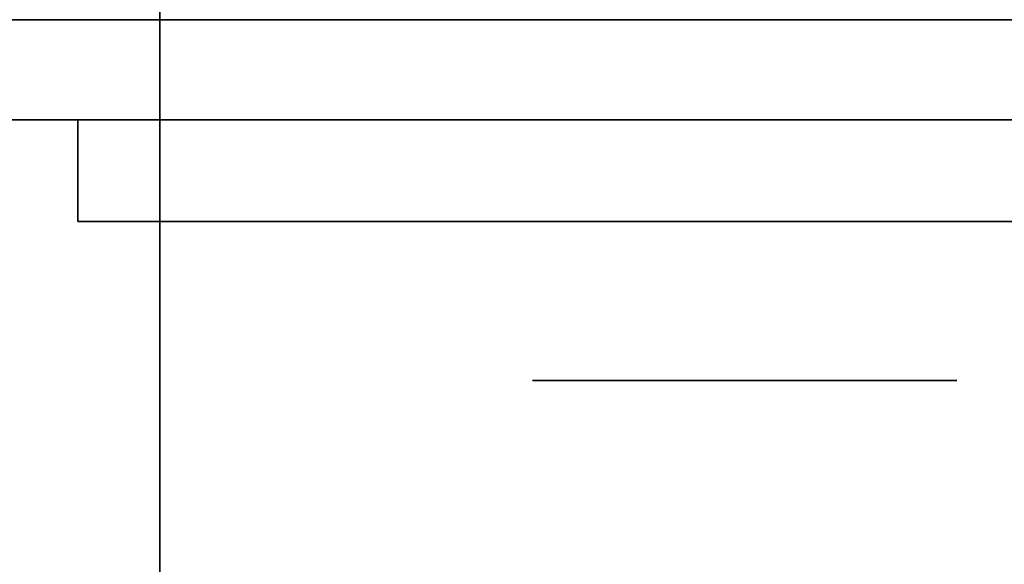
# Model space of a CAD drawing. Extents: x 248.8 to 273, y 2872.5 to 2876.7.
# Tile 195 of 256: x 272.7505 to 272.8125, y 2872.5904 to 2872.6247. Entities that reach past the tile are written whole.
import ezdxf

# ---------------------------------------------------------------- set-up
doc = ezdxf.new("R2010")
doc.units = 0
doc.header["$LTSCALE"] = 150
doc.header["$MEASUREMENT"] = 0
doc.layers.add('3DFACE_BOLT', color=7, linetype='CONTINUOUS')
doc.layers.add('3DFACE_SHAPE', color=7, linetype='CONTINUOUS')

msp = doc.modelspace()

# ---------------------------------------------------------------- linework, layer by layer
at = {"layer": '3DFACE_BOLT', "color": 1}
for points, invisible_edges in [([(272.788578, 2872.611967, -0.137472), (272.788187, 2872.611967, -0.135), (272.788578, 2872.661967, -0.137472)], 14), ([(272.788578, 2872.661967, -0.137472), (272.788187, 2872.611967, -0.135), (272.788187, 2872.661967, -0.135)], 3), ([(272.788187, 2872.611967, -0.135), (272.788578, 2872.611967, -0.132528), (272.788187, 2872.661967, -0.135)], 14), ([(272.788187, 2872.661967, -0.135), (272.788578, 2872.611967, -0.132528), (272.788578, 2872.661967, -0.132528)], 3), ([(272.788578, 2872.611967, -0.067472), (272.788187, 2872.611967, -0.065), (272.788578, 2872.661967, -0.067472)], 14), ([(272.788578, 2872.661967, -0.067472), (272.788187, 2872.611967, -0.065), (272.788187, 2872.661967, -0.065)], 3), ([(272.788187, 2872.611967, -0.065), (272.788578, 2872.611967, -0.062528), (272.788187, 2872.661967, -0.065)], 14), ([(272.788187, 2872.661967, -0.065), (272.788578, 2872.611967, -0.062528), (272.788578, 2872.661967, -0.062528)], 3), ([(272.789715, 2872.611967, -0.139702), (272.788578, 2872.611967, -0.137472), (272.789715, 2872.661967, -0.139702)], 14), ([(272.789715, 2872.661967, -0.139702), (272.788578, 2872.611967, -0.137472), (272.788578, 2872.661967, -0.137472)], 3), ([(272.788578, 2872.611967, -0.132528), (272.789715, 2872.611967, -0.130298), (272.788578, 2872.661967, -0.132528)], 14), ([(272.788578, 2872.661967, -0.132528), (272.789715, 2872.611967, -0.130298), (272.789715, 2872.661967, -0.130298)], 3), ([(272.789715, 2872.611967, -0.069702), (272.788578, 2872.611967, -0.067472), (272.789715, 2872.661967, -0.069702)], 14), ([(272.789715, 2872.661967, -0.069702), (272.788578, 2872.611967, -0.067472), (272.788578, 2872.661967, -0.067472)], 3), ([(272.788578, 2872.611967, -0.062528), (272.789715, 2872.611967, -0.060298), (272.788578, 2872.661967, -0.062528)], 14), ([(272.788578, 2872.661967, -0.062528), (272.789715, 2872.611967, -0.060298), (272.789715, 2872.661967, -0.060298)], 3), ([(272.791485, 2872.611967, -0.141472), (272.789715, 2872.611967, -0.139702), (272.791485, 2872.661967, -0.141472)], 14), ([(272.791485, 2872.661967, -0.141472), (272.789715, 2872.611967, -0.139702), (272.789715, 2872.661967, -0.139702)], 3), ([(272.789715, 2872.611967, -0.130298), (272.791485, 2872.611967, -0.128528), (272.789715, 2872.661967, -0.130298)], 14), ([(272.789715, 2872.661967, -0.130298), (272.791485, 2872.611967, -0.128528), (272.791485, 2872.661967, -0.128528)], 3), ([(272.791485, 2872.611967, -0.071472), (272.789715, 2872.611967, -0.069702), (272.791485, 2872.661967, -0.071472)], 14), ([(272.791485, 2872.661967, -0.071472), (272.789715, 2872.611967, -0.069702), (272.789715, 2872.661967, -0.069702)], 3), ([(272.789715, 2872.611967, -0.060298), (272.791485, 2872.611967, -0.058528), (272.789715, 2872.661967, -0.060298)], 14), ([(272.789715, 2872.661967, -0.060298), (272.791485, 2872.611967, -0.058528), (272.791485, 2872.661967, -0.058528)], 3), ([(272.793715, 2872.611967, -0.142608), (272.791485, 2872.611967, -0.141472), (272.793715, 2872.661967, -0.142608)], 14), ([(272.793715, 2872.661967, -0.142608), (272.791485, 2872.611967, -0.141472), (272.791485, 2872.661967, -0.141472)], 3), ([(272.791485, 2872.611967, -0.128528), (272.793715, 2872.611967, -0.127392), (272.791485, 2872.661967, -0.128528)], 14), ([(272.791485, 2872.661967, -0.128528), (272.793715, 2872.611967, -0.127392), (272.793715, 2872.661967, -0.127392)], 3), ([(272.793715, 2872.611967, -0.072608), (272.791485, 2872.611967, -0.071472), (272.793715, 2872.661967, -0.072608)], 14), ([(272.793715, 2872.661967, -0.072608), (272.791485, 2872.611967, -0.071472), (272.791485, 2872.661967, -0.071472)], 3), ([(272.791485, 2872.611967, -0.058528), (272.793715, 2872.611967, -0.057392), (272.791485, 2872.661967, -0.058528)], 14), ([(272.791485, 2872.661967, -0.058528), (272.793715, 2872.611967, -0.057392), (272.793715, 2872.661967, -0.057392)], 3), ([(272.796187, 2872.611967, -0.143), (272.793715, 2872.611967, -0.142608), (272.796187, 2872.661967, -0.143)], 14), ([(272.796187, 2872.661967, -0.143), (272.793715, 2872.611967, -0.142608), (272.793715, 2872.661967, -0.142608)], 3), ([(272.793715, 2872.611967, -0.127392), (272.796187, 2872.611967, -0.127), (272.793715, 2872.661967, -0.127392)], 14), ([(272.793715, 2872.661967, -0.127392), (272.796187, 2872.611967, -0.127), (272.796187, 2872.661967, -0.127)], 3), ([(272.796187, 2872.611967, -0.073), (272.793715, 2872.611967, -0.072608), (272.796187, 2872.661967, -0.073)], 14), ([(272.796187, 2872.661967, -0.073), (272.793715, 2872.611967, -0.072608), (272.793715, 2872.661967, -0.072608)], 3), ([(272.793715, 2872.611967, -0.057392), (272.796187, 2872.611967, -0.057), (272.793715, 2872.661967, -0.057392)], 14), ([(272.793715, 2872.661967, -0.057392), (272.796187, 2872.611967, -0.057), (272.796187, 2872.661967, -0.057)], 3), ([(272.798659, 2872.611967, -0.142608), (272.796187, 2872.611967, -0.143), (272.798659, 2872.661967, -0.142608)], 14), ([(272.798659, 2872.661967, -0.142608), (272.796187, 2872.611967, -0.143), (272.796187, 2872.661967, -0.143)], 3), ([(272.796187, 2872.611967, -0.127), (272.798659, 2872.611967, -0.127392), (272.796187, 2872.661967, -0.127)], 14), ([(272.796187, 2872.661967, -0.127), (272.798659, 2872.611967, -0.127392), (272.798659, 2872.661967, -0.127392)], 3), ([(272.798659, 2872.611967, -0.072608), (272.796187, 2872.611967, -0.073), (272.798659, 2872.661967, -0.072608)], 14), ([(272.798659, 2872.661967, -0.072608), (272.796187, 2872.611967, -0.073), (272.796187, 2872.661967, -0.073)], 3), ([(272.796187, 2872.611967, -0.057), (272.798659, 2872.611967, -0.057392), (272.796187, 2872.661967, -0.057)], 14), ([(272.796187, 2872.661967, -0.057), (272.798659, 2872.611967, -0.057392), (272.798659, 2872.661967, -0.057392)], 3), ([(272.800889, 2872.611967, -0.141472), (272.798659, 2872.611967, -0.142608), (272.800889, 2872.661967, -0.141472)], 14), ([(272.800889, 2872.661967, -0.141472), (272.798659, 2872.611967, -0.142608), (272.798659, 2872.661967, -0.142608)], 3), ([(272.798659, 2872.611967, -0.127392), (272.800889, 2872.611967, -0.128528), (272.798659, 2872.661967, -0.127392)], 14), ([(272.798659, 2872.661967, -0.127392), (272.800889, 2872.611967, -0.128528), (272.800889, 2872.661967, -0.128528)], 3), ([(272.800889, 2872.611967, -0.071472), (272.798659, 2872.611967, -0.072608), (272.800889, 2872.661967, -0.071472)], 14), ([(272.800889, 2872.661967, -0.071472), (272.798659, 2872.611967, -0.072608), (272.798659, 2872.661967, -0.072608)], 3), ([(272.798659, 2872.611967, -0.057392), (272.800889, 2872.611967, -0.058528), (272.798659, 2872.661967, -0.057392)], 14), ([(272.798659, 2872.661967, -0.057392), (272.800889, 2872.611967, -0.058528), (272.800889, 2872.661967, -0.058528)], 3), ([(272.802659, 2872.611967, -0.139702), (272.800889, 2872.611967, -0.141472), (272.802659, 2872.661967, -0.139702)], 14), ([(272.802659, 2872.661967, -0.139702), (272.800889, 2872.611967, -0.141472), (272.800889, 2872.661967, -0.141472)], 3), ([(272.800889, 2872.611967, -0.128528), (272.802659, 2872.611967, -0.130298), (272.800889, 2872.661967, -0.128528)], 14), ([(272.800889, 2872.661967, -0.128528), (272.802659, 2872.611967, -0.130298), (272.802659, 2872.661967, -0.130298)], 3), ([(272.802659, 2872.611967, -0.069702), (272.800889, 2872.611967, -0.071472), (272.802659, 2872.661967, -0.069702)], 14), ([(272.802659, 2872.661967, -0.069702), (272.800889, 2872.611967, -0.071472), (272.800889, 2872.661967, -0.071472)], 3), ([(272.800889, 2872.611967, -0.058528), (272.802659, 2872.611967, -0.060298), (272.800889, 2872.661967, -0.058528)], 14), ([(272.800889, 2872.661967, -0.058528), (272.802659, 2872.611967, -0.060298), (272.802659, 2872.661967, -0.060298)], 3), ([(272.803795, 2872.611967, -0.137472), (272.802659, 2872.611967, -0.139702), (272.803795, 2872.661967, -0.137472)], 14), ([(272.803795, 2872.661967, -0.137472), (272.802659, 2872.611967, -0.139702), (272.802659, 2872.661967, -0.139702)], 3), ([(272.802659, 2872.611967, -0.130298), (272.803795, 2872.611967, -0.132528), (272.802659, 2872.661967, -0.130298)], 14), ([(272.802659, 2872.661967, -0.130298), (272.803795, 2872.611967, -0.132528), (272.803795, 2872.661967, -0.132528)], 3), ([(272.803795, 2872.611967, -0.067472), (272.802659, 2872.611967, -0.069702), (272.803795, 2872.661967, -0.067472)], 14), ([(272.803795, 2872.661967, -0.067472), (272.802659, 2872.611967, -0.069702), (272.802659, 2872.661967, -0.069702)], 3), ([(272.802659, 2872.611967, -0.060298), (272.803795, 2872.611967, -0.062528), (272.802659, 2872.661967, -0.060298)], 14), ([(272.802659, 2872.661967, -0.060298), (272.803795, 2872.611967, -0.062528), (272.803795, 2872.661967, -0.062528)], 3), ([(272.804187, 2872.611967, -0.135), (272.803795, 2872.611967, -0.137472), (272.804187, 2872.661967, -0.135)], 14), ([(272.804187, 2872.661967, -0.135), (272.803795, 2872.611967, -0.137472), (272.803795, 2872.661967, -0.137472)], 3), ([(272.803795, 2872.611967, -0.132528), (272.804187, 2872.611967, -0.135), (272.803795, 2872.661967, -0.132528)], 14), ([(272.803795, 2872.661967, -0.132528), (272.804187, 2872.611967, -0.135), (272.804187, 2872.661967, -0.135)], 3), ([(272.804187, 2872.611967, -0.065), (272.803795, 2872.611967, -0.067472), (272.804187, 2872.661967, -0.065)], 14), ([(272.804187, 2872.661967, -0.065), (272.803795, 2872.611967, -0.067472), (272.803795, 2872.661967, -0.067472)], 3), ([(272.803795, 2872.611967, -0.062528), (272.804187, 2872.611967, -0.065), (272.803795, 2872.661967, -0.062528)], 14), ([(272.803795, 2872.661967, -0.062528), (272.804187, 2872.611967, -0.065), (272.804187, 2872.661967, -0.065)], 3), ([(272.789499, 2872.601967, -0.146583), (272.782812, 2872.601967, -0.135), (272.789499, 2872.611967, -0.146583)], 14), ([(272.789499, 2872.611967, -0.146583), (272.782812, 2872.601967, -0.135), (272.782812, 2872.611967, -0.135)], 3), ([(272.782812, 2872.601967, -0.135), (272.789499, 2872.601967, -0.123417), (272.782812, 2872.611967, -0.135)], 14), ([(272.782812, 2872.611967, -0.135), (272.789499, 2872.601967, -0.123417), (272.789499, 2872.611967, -0.123417)], 3), ([(272.789499, 2872.611967, -0.146583), (272.782812, 2872.611967, -0.135), (272.789499, 2872.611967, -0.123417)], 12), ([(272.789499, 2872.601967, -0.076583), (272.782812, 2872.601967, -0.065), (272.789499, 2872.611967, -0.076583)], 14), ([(272.789499, 2872.611967, -0.076583), (272.782812, 2872.601967, -0.065), (272.782812, 2872.611967, -0.065)], 3), ([(272.782812, 2872.601967, -0.065), (272.789499, 2872.601967, -0.053417), (272.782812, 2872.611967, -0.065)], 14), ([(272.782812, 2872.611967, -0.065), (272.789499, 2872.601967, -0.053417), (272.789499, 2872.611967, -0.053417)], 3), ([(272.789499, 2872.611967, -0.076583), (272.782812, 2872.611967, -0.065), (272.789499, 2872.611967, -0.053417)], 12), ([(272.788578, 2872.611967, -0.132528), (272.788187, 2872.611967, -0.135), (272.788578, 2872.611967, -0.137472)], 12), ([(272.788578, 2872.611967, -0.062528), (272.788187, 2872.611967, -0.065), (272.788578, 2872.611967, -0.067472)], 12), ([(272.789715, 2872.611967, -0.130298), (272.788578, 2872.611967, -0.132528), (272.789715, 2872.611967, -0.139702)], 14), ([(272.789715, 2872.611967, -0.139702), (272.788578, 2872.611967, -0.132528), (272.788578, 2872.611967, -0.137472)], 3), ([(272.789715, 2872.611967, -0.060298), (272.788578, 2872.611967, -0.062528), (272.789715, 2872.611967, -0.069702)], 14), ([(272.789715, 2872.611967, -0.069702), (272.788578, 2872.611967, -0.062528), (272.788578, 2872.611967, -0.067472)], 3), ([(272.802874, 2872.601967, -0.146583), (272.789499, 2872.601967, -0.146583), (272.802874, 2872.611967, -0.146583)], 14), ([(272.802874, 2872.611967, -0.146583), (272.789499, 2872.601967, -0.146583), (272.789499, 2872.611967, -0.146583)], 3), ([(272.789499, 2872.601967, -0.123417), (272.802874, 2872.601967, -0.123417), (272.789499, 2872.611967, -0.123417)], 14), ([(272.789499, 2872.611967, -0.123417), (272.802874, 2872.601967, -0.123417), (272.802874, 2872.611967, -0.123417)], 3), ([(272.802874, 2872.611967, -0.146583), (272.789499, 2872.611967, -0.146583), (272.802874, 2872.611967, -0.123417)], 14), ([(272.802874, 2872.611967, -0.123417), (272.789499, 2872.611967, -0.146583), (272.789499, 2872.611967, -0.123417)], 3), ([(272.802874, 2872.601967, -0.076583), (272.789499, 2872.601967, -0.076583), (272.802874, 2872.611967, -0.076583)], 14), ([(272.802874, 2872.611967, -0.076583), (272.789499, 2872.601967, -0.076583), (272.789499, 2872.611967, -0.076583)], 3), ([(272.789499, 2872.601967, -0.053417), (272.802874, 2872.601967, -0.053417), (272.789499, 2872.611967, -0.053417)], 14), ([(272.789499, 2872.611967, -0.053417), (272.802874, 2872.601967, -0.053417), (272.802874, 2872.611967, -0.053417)], 3), ([(272.802874, 2872.611967, -0.076583), (272.789499, 2872.611967, -0.076583), (272.802874, 2872.611967, -0.053417)], 14), ([(272.802874, 2872.611967, -0.053417), (272.789499, 2872.611967, -0.076583), (272.789499, 2872.611967, -0.053417)], 3), ([(272.791485, 2872.611967, -0.128528), (272.789715, 2872.611967, -0.130298), (272.791485, 2872.611967, -0.141472)], 14), ([(272.791485, 2872.611967, -0.141472), (272.789715, 2872.611967, -0.130298), (272.789715, 2872.611967, -0.139702)], 3), ([(272.791485, 2872.611967, -0.058528), (272.789715, 2872.611967, -0.060298), (272.791485, 2872.611967, -0.071472)], 14), ([(272.791485, 2872.611967, -0.071472), (272.789715, 2872.611967, -0.060298), (272.789715, 2872.611967, -0.069702)], 3), ([(272.793715, 2872.611967, -0.127392), (272.791485, 2872.611967, -0.128528), (272.793715, 2872.611967, -0.142608)], 14), ([(272.793715, 2872.611967, -0.142608), (272.791485, 2872.611967, -0.128528), (272.791485, 2872.611967, -0.141472)], 3), ([(272.793715, 2872.611967, -0.057392), (272.791485, 2872.611967, -0.058528), (272.793715, 2872.611967, -0.072608)], 14), ([(272.793715, 2872.611967, -0.072608), (272.791485, 2872.611967, -0.058528), (272.791485, 2872.611967, -0.071472)], 3), ([(272.796187, 2872.611967, -0.127), (272.793715, 2872.611967, -0.127392), (272.796187, 2872.611967, -0.143)], 14), ([(272.796187, 2872.611967, -0.143), (272.793715, 2872.611967, -0.127392), (272.793715, 2872.611967, -0.142608)], 3), ([(272.796187, 2872.611967, -0.057), (272.793715, 2872.611967, -0.057392), (272.796187, 2872.611967, -0.073)], 14), ([(272.796187, 2872.611967, -0.073), (272.793715, 2872.611967, -0.057392), (272.793715, 2872.611967, -0.072608)], 3), ([(272.798659, 2872.611967, -0.127392), (272.796187, 2872.611967, -0.127), (272.798659, 2872.611967, -0.142608)], 14), ([(272.798659, 2872.611967, -0.142608), (272.796187, 2872.611967, -0.127), (272.796187, 2872.611967, -0.143)], 3), ([(272.798659, 2872.611967, -0.057392), (272.796187, 2872.611967, -0.057), (272.798659, 2872.611967, -0.072608)], 14), ([(272.798659, 2872.611967, -0.072608), (272.796187, 2872.611967, -0.057), (272.796187, 2872.611967, -0.073)], 3), ([(272.800889, 2872.611967, -0.128528), (272.798659, 2872.611967, -0.127392), (272.800889, 2872.611967, -0.141472)], 14), ([(272.800889, 2872.611967, -0.141472), (272.798659, 2872.611967, -0.127392), (272.798659, 2872.611967, -0.142608)], 3), ([(272.800889, 2872.611967, -0.058528), (272.798659, 2872.611967, -0.057392), (272.800889, 2872.611967, -0.071472)], 14), ([(272.800889, 2872.611967, -0.071472), (272.798659, 2872.611967, -0.057392), (272.798659, 2872.611967, -0.072608)], 3), ([(272.802659, 2872.611967, -0.130298), (272.800889, 2872.611967, -0.128528), (272.802659, 2872.611967, -0.139702)], 14), ([(272.802659, 2872.611967, -0.139702), (272.800889, 2872.611967, -0.128528), (272.800889, 2872.611967, -0.141472)], 3), ([(272.802659, 2872.611967, -0.060298), (272.800889, 2872.611967, -0.058528), (272.802659, 2872.611967, -0.069702)], 14), ([(272.802659, 2872.611967, -0.069702), (272.800889, 2872.611967, -0.058528), (272.800889, 2872.611967, -0.071472)], 3), ([(272.803795, 2872.611967, -0.132528), (272.802659, 2872.611967, -0.130298), (272.803795, 2872.611967, -0.137472)], 14), ([(272.803795, 2872.611967, -0.137472), (272.802659, 2872.611967, -0.130298), (272.802659, 2872.611967, -0.139702)], 3), ([(272.803795, 2872.611967, -0.062528), (272.802659, 2872.611967, -0.060298), (272.803795, 2872.611967, -0.067472)], 14), ([(272.803795, 2872.611967, -0.067472), (272.802659, 2872.611967, -0.060298), (272.802659, 2872.611967, -0.069702)], 3), ([(272.809562, 2872.601967, -0.135), (272.802874, 2872.601967, -0.146583), (272.809562, 2872.611967, -0.135)], 14), ([(272.809562, 2872.611967, -0.135), (272.802874, 2872.601967, -0.146583), (272.802874, 2872.611967, -0.146583)], 3), ([(272.802874, 2872.601967, -0.123417), (272.809562, 2872.601967, -0.135), (272.802874, 2872.611967, -0.123417)], 14), ([(272.802874, 2872.611967, -0.123417), (272.809562, 2872.601967, -0.135), (272.809562, 2872.611967, -0.135)], 3), ([(272.809562, 2872.611967, -0.135), (272.802874, 2872.611967, -0.146583), (272.802874, 2872.611967, -0.123417)], 2), ([(272.809562, 2872.601967, -0.065), (272.802874, 2872.601967, -0.076583), (272.809562, 2872.611967, -0.065)], 14), ([(272.809562, 2872.611967, -0.065), (272.802874, 2872.601967, -0.076583), (272.802874, 2872.611967, -0.076583)], 3), ([(272.802874, 2872.601967, -0.053417), (272.809562, 2872.601967, -0.065), (272.802874, 2872.611967, -0.053417)], 14), ([(272.802874, 2872.611967, -0.053417), (272.809562, 2872.601967, -0.065), (272.809562, 2872.611967, -0.065)], 3), ([(272.809562, 2872.611967, -0.065), (272.802874, 2872.611967, -0.076583), (272.802874, 2872.611967, -0.053417)], 2), ([(272.804187, 2872.611967, -0.135), (272.803795, 2872.611967, -0.132528), (272.803795, 2872.611967, -0.137472)], 2), ([(272.804187, 2872.611967, -0.065), (272.803795, 2872.611967, -0.062528), (272.803795, 2872.611967, -0.067472)], 2), ([(272.789499, 2872.601967, -0.123417), (272.782812, 2872.601967, -0.135), (272.789499, 2872.601967, -0.146583)], 12), ([(272.789499, 2872.601967, -0.053417), (272.782812, 2872.601967, -0.065), (272.789499, 2872.601967, -0.076583)], 12), ([(272.802874, 2872.601967, -0.123417), (272.789499, 2872.601967, -0.123417), (272.802874, 2872.601967, -0.146583)], 14), ([(272.802874, 2872.601967, -0.146583), (272.789499, 2872.601967, -0.123417), (272.789499, 2872.601967, -0.146583)], 3), ([(272.802874, 2872.601967, -0.053417), (272.789499, 2872.601967, -0.053417), (272.802874, 2872.601967, -0.076583)], 14), ([(272.802874, 2872.601967, -0.076583), (272.789499, 2872.601967, -0.053417), (272.789499, 2872.601967, -0.076583)], 3), ([(272.809562, 2872.601967, -0.135), (272.802874, 2872.601967, -0.123417), (272.802874, 2872.601967, -0.146583)], 2), ([(272.809562, 2872.601967, -0.065), (272.802874, 2872.601967, -0.053417), (272.802874, 2872.601967, -0.076583)], 2)]:
    msp.add_3dface(points, dxfattribs=dict(at, invisible_edges=invisible_edges))
at = {"layer": '3DFACE_SHAPE', "color": 13}
for points, invisible_edges in [([(272.856187, 2872.521516, -0.1905), (272.856187, 2876.721516, -0.1905), (272.759337, 2872.521516, -0.1905)], 2), ([(272.856187, 2876.721516, -0.1905), (272.759337, 2876.721516, -0.1905), (272.759337, 2872.521516, -0.1905)], 12), ([(272.759337, 2876.721516, -0.0095), (272.856187, 2872.684666, -0.0095), (272.856187, 2872.558366, -0.0095)], 13), ([(272.759337, 2872.521516, -0.0095), (272.759337, 2876.721516, -0.0095), (272.856187, 2872.558366, -0.0095)], 14), ([(272.759337, 2872.521516), (272.759337, 2876.721516), (272.759337, 2872.521516, -0.0095)], 2), ([(272.759337, 2876.721516), (272.759337, 2876.721516, -0.0095), (272.759337, 2872.521516, -0.0095)], 12), ([(272.959337, 2872.521516), (272.959337, 2876.721516), (272.759337, 2872.521516)], 2), ([(272.959337, 2876.721516), (272.759337, 2876.721516), (272.759337, 2872.521516)], 12), ([(272.759337, 2872.521516, -0.2), (272.759337, 2876.721516, -0.2), (272.959337, 2872.521516, -0.2)], 2), ([(272.759337, 2876.721516, -0.2), (272.959337, 2876.721516, -0.2), (272.959337, 2872.521516, -0.2)], 12), ([(272.759337, 2872.521516, -0.1905), (272.759337, 2876.721516, -0.1905), (272.759337, 2872.521516, -0.2)], 2), ([(272.759337, 2876.721516, -0.1905), (272.759337, 2876.721516, -0.2), (272.759337, 2872.521516, -0.2)], 12), ([(272.759337, 2872.624666, -0.0095), (270.959337, 2872.624666, -0.0095), (272.759337, 2872.721516, -0.0095)], 2), ([(270.959337, 2872.624666, -0.0095), (270.959337, 2872.721516, -0.0095), (272.759337, 2872.721516, -0.0095)], 12), ([(272.759337, 2872.721516), (270.959337, 2872.721516), (272.759337, 2872.521516)], 2), ([(270.959337, 2872.721516), (270.959337, 2872.521516), (272.759337, 2872.521516)], 12), ([(272.759337, 2872.521516, -0.2), (270.959337, 2872.521516, -0.2), (272.759337, 2872.721516, -0.2)], 2), ([(270.959337, 2872.521516, -0.2), (270.959337, 2872.721516, -0.2), (272.759337, 2872.721516, -0.2)], 12), ([(272.759337, 2872.721516, -0.1905), (270.959337, 2872.721516, -0.1905), (272.759337, 2872.624666, -0.1905)], 2), ([(270.959337, 2872.721516, -0.1905), (270.959337, 2872.624666, -0.1905), (272.759337, 2872.624666, -0.1905)], 12), ([(272.759337, 2872.521516), (272.759337, 2872.624666, -0.0095), (272.759337, 2872.721516)], 3), ([(272.759337, 2872.624666, -0.0095), (272.759337, 2872.721516, -0.0095), (272.759337, 2872.721516)], 12), ([(272.759337, 2872.721516, -0.1905), (272.759337, 2872.624666, -0.1905), (272.759337, 2872.721516, -0.2)], 2), ([(272.759337, 2872.624666, -0.1905), (272.759337, 2872.618366, -0.1905), (272.759337, 2872.721516, -0.2)], 14), ([(272.759337, 2872.721516, -0.2), (272.759337, 2872.618366, -0.1905), (272.759337, 2872.521516, -0.2)], 3), ([(270.928497, 2872.624666, -0.05899), (270.922487, 2872.624666, -0.0565), (272.790176, 2872.624666, -0.05899)], 14), ([(272.790176, 2872.624666, -0.05899), (270.922487, 2872.624666, -0.0565), (272.796187, 2872.624666, -0.0565)], 3), ([(270.922487, 2872.624666, -0.0565), (272.759337, 2872.624666, -0.0095), (272.796187, 2872.624666, -0.0565)], 15), ([(272.759337, 2872.624666, -0.0095), (270.922487, 2872.624666, -0.0565), (270.959337, 2872.624666, -0.0095)], 3), ([(270.922487, 2872.624666, -0.0735), (272.790176, 2872.624666, -0.12899), (270.922487, 2872.624666, -0.1265)], 15), ([(270.922487, 2872.624666, -0.1265), (272.790176, 2872.624666, -0.12899), (270.928497, 2872.624666, -0.12899)], 3), ([(272.790176, 2872.624666, -0.12899), (270.922487, 2872.624666, -0.0735), (272.796187, 2872.624666, -0.1265)], 3), ([(270.922487, 2872.624666, -0.0735), (270.928497, 2872.624666, -0.07101), (272.796187, 2872.624666, -0.1265)], 14), ([(270.928497, 2872.624666, -0.14101), (272.796187, 2872.624666, -0.1435), (270.922487, 2872.624666, -0.1435)], 3), ([(272.796187, 2872.624666, -0.1435), (270.959337, 2872.624666, -0.1905), (270.922487, 2872.624666, -0.1435)], 15), ([(272.790176, 2872.624666, -0.12899), (272.787687, 2872.624666, -0.135), (270.928497, 2872.624666, -0.12899)], 14), ([(270.928497, 2872.624666, -0.12899), (272.787687, 2872.624666, -0.135), (270.930987, 2872.624666, -0.135)], 3), ([(272.796187, 2872.624666, -0.1265), (270.928497, 2872.624666, -0.07101), (272.796187, 2872.624666, -0.0735)], 15), ([(270.928497, 2872.624666, -0.07101), (272.790176, 2872.624666, -0.07101), (272.796187, 2872.624666, -0.0735)], 13), ([(270.928497, 2872.624666, -0.07101), (270.930987, 2872.624666, -0.065), (272.790176, 2872.624666, -0.07101)], 14), ([(270.930987, 2872.624666, -0.065), (270.928497, 2872.624666, -0.05899), (272.787687, 2872.624666, -0.065)], 14), ([(272.787687, 2872.624666, -0.065), (270.928497, 2872.624666, -0.05899), (272.790176, 2872.624666, -0.05899)], 3), ([(272.790176, 2872.624666, -0.14101), (272.796187, 2872.624666, -0.1435), (270.928497, 2872.624666, -0.14101)], 14), ([(270.928497, 2872.624666, -0.14101), (270.930987, 2872.624666, -0.135), (272.790176, 2872.624666, -0.14101)], 14), ([(272.790176, 2872.624666, -0.07101), (270.930987, 2872.624666, -0.065), (272.787687, 2872.624666, -0.065)], 3), ([(270.930987, 2872.624666, -0.135), (272.787687, 2872.624666, -0.135), (272.790176, 2872.624666, -0.14101)], 13), ([(270.959337, 2872.624666, -0.1905), (272.796187, 2872.624666, -0.1435), (272.759337, 2872.624666, -0.1905)], 3), ([(272.796187, 2872.624666, -0.0565), (272.759337, 2872.624666, -0.0095), (272.802197, 2872.624666, -0.05899)], 3), ([(272.759337, 2872.624666, -0.0095), (272.856187, 2872.624666, -0.0095), (272.802197, 2872.624666, -0.05899)], 14), ([(272.796187, 2872.624666, -0.1435), (272.802197, 2872.624666, -0.14101), (272.759337, 2872.624666, -0.1905)], 14), ([(272.759337, 2872.624666, -0.1905), (272.802197, 2872.624666, -0.14101), (272.856187, 2872.624666, -0.1905)], 3), ([(272.759337, 2872.618366, -0.0095), (272.796187, 2872.618366, -0.0095), (272.759337, 2872.624666, -0.0095)], 2), ([(272.796187, 2872.618366, -0.0095), (272.856187, 2872.618366, -0.0095), (272.759337, 2872.624666, -0.0095)], 14), ([(272.759337, 2872.624666, -0.0095), (272.856187, 2872.618366, -0.0095), (272.856187, 2872.624666, -0.0095)], 1), ([(272.759337, 2872.618366, -0.0095), (272.759337, 2872.624666, -0.0095), (272.759337, 2872.521516)], 14), ([(272.856187, 2872.624666, -0.1905), (272.856187, 2872.618366, -0.1905), (272.759337, 2872.624666, -0.1905)], 2), ([(272.856187, 2872.618366, -0.1905), (272.759337, 2872.618366, -0.1905), (272.759337, 2872.624666, -0.1905)], 12), ([(272.790176, 2872.624666, -0.05899), (272.790176, 2872.618366, -0.05899), (272.787687, 2872.624666, -0.065)], 3), ([(272.790176, 2872.618366, -0.05899), (272.787687, 2872.618366, -0.065), (272.787687, 2872.624666, -0.065)], 14), ([(272.787687, 2872.624666, -0.065), (272.787687, 2872.618366, -0.065), (272.790176, 2872.624666, -0.07101)], 3), ([(272.787687, 2872.618366, -0.065), (272.790176, 2872.618366, -0.07101), (272.790176, 2872.624666, -0.07101)], 14), ([(272.790176, 2872.624666, -0.12899), (272.790176, 2872.618366, -0.12899), (272.787687, 2872.624666, -0.135)], 3), ([(272.790176, 2872.618366, -0.12899), (272.787687, 2872.618366, -0.135), (272.787687, 2872.624666, -0.135)], 14), ([(272.787687, 2872.624666, -0.135), (272.787687, 2872.618366, -0.135), (272.790176, 2872.624666, -0.14101)], 3), ([(272.787687, 2872.618366, -0.135), (272.790176, 2872.618366, -0.14101), (272.790176, 2872.624666, -0.14101)], 14), ([(272.796187, 2872.624666, -0.0565), (272.796187, 2872.618366, -0.0565), (272.790176, 2872.624666, -0.05899)], 3), ([(272.796187, 2872.618366, -0.0565), (272.790176, 2872.618366, -0.05899), (272.790176, 2872.624666, -0.05899)], 14), ([(272.790176, 2872.624666, -0.07101), (272.790176, 2872.618366, -0.07101), (272.796187, 2872.624666, -0.0735)], 3), ([(272.790176, 2872.618366, -0.07101), (272.796187, 2872.618366, -0.0735), (272.796187, 2872.624666, -0.0735)], 14), ([(272.796187, 2872.624666, -0.1265), (272.796187, 2872.618366, -0.1265), (272.790176, 2872.624666, -0.12899)], 3), ([(272.796187, 2872.618366, -0.1265), (272.790176, 2872.618366, -0.12899), (272.790176, 2872.624666, -0.12899)], 14), ([(272.790176, 2872.624666, -0.14101), (272.790176, 2872.618366, -0.14101), (272.796187, 2872.624666, -0.1435)], 3), ([(272.790176, 2872.618366, -0.14101), (272.796187, 2872.618366, -0.1435), (272.796187, 2872.624666, -0.1435)], 14), ([(272.802197, 2872.624666, -0.05899), (272.802197, 2872.618366, -0.05899), (272.796187, 2872.624666, -0.0565)], 3), ([(272.802197, 2872.618366, -0.05899), (272.796187, 2872.618366, -0.0565), (272.796187, 2872.624666, -0.0565)], 14), ([(272.796187, 2872.624666, -0.0735), (272.796187, 2872.618366, -0.0735), (272.802197, 2872.624666, -0.07101)], 3), ([(272.796187, 2872.618366, -0.0735), (272.802197, 2872.618366, -0.07101), (272.802197, 2872.624666, -0.07101)], 14), ([(272.802197, 2872.624666, -0.12899), (272.802197, 2872.618366, -0.12899), (272.796187, 2872.624666, -0.1265)], 3), ([(272.802197, 2872.618366, -0.12899), (272.796187, 2872.618366, -0.1265), (272.796187, 2872.624666, -0.1265)], 14), ([(272.796187, 2872.624666, -0.1435), (272.796187, 2872.618366, -0.1435), (272.802197, 2872.624666, -0.14101)], 3), ([(272.796187, 2872.618366, -0.1435), (272.802197, 2872.618366, -0.14101), (272.802197, 2872.624666, -0.14101)], 14), ([(272.802197, 2872.624666, -0.12899), (272.796187, 2872.624666, -0.1265), (272.802197, 2872.624666, -0.07101)], 14), ([(272.796187, 2872.624666, -0.1265), (272.796187, 2872.624666, -0.0735), (272.802197, 2872.624666, -0.07101)], 13), ([(272.802197, 2872.624666, -0.07101), (272.802197, 2872.618366, -0.07101), (272.804687, 2872.624666, -0.065)], 3), ([(272.802197, 2872.618366, -0.07101), (272.804687, 2872.618366, -0.065), (272.804687, 2872.624666, -0.065)], 14), ([(272.804687, 2872.624666, -0.065), (272.804687, 2872.618366, -0.065), (272.802197, 2872.624666, -0.05899)], 3), ([(272.804687, 2872.618366, -0.065), (272.802197, 2872.618366, -0.05899), (272.802197, 2872.624666, -0.05899)], 14), ([(272.802197, 2872.624666, -0.14101), (272.802197, 2872.618366, -0.14101), (272.804687, 2872.624666, -0.135)], 3), ([(272.802197, 2872.618366, -0.14101), (272.804687, 2872.618366, -0.135), (272.804687, 2872.624666, -0.135)], 14), ([(272.804687, 2872.624666, -0.135), (272.804687, 2872.618366, -0.135), (272.802197, 2872.624666, -0.12899)], 3), ([(272.804687, 2872.618366, -0.135), (272.802197, 2872.618366, -0.12899), (272.802197, 2872.624666, -0.12899)], 14), ([(272.856187, 2872.624666, -0.065), (272.804687, 2872.624666, -0.065), (272.802197, 2872.624666, -0.05899)], 13), ([(272.802197, 2872.624666, -0.05899), (272.856187, 2872.624666, -0.0095), (272.856187, 2872.624666, -0.065)], 13), ([(272.802197, 2872.624666, -0.07101), (272.804687, 2872.624666, -0.065), (272.802197, 2872.624666, -0.12899)], 14), ([(272.804687, 2872.624666, -0.065), (272.856187, 2872.624666, -0.065), (272.802197, 2872.624666, -0.12899)], 15), ([(272.802197, 2872.624666, -0.12899), (272.856187, 2872.624666, -0.065), (272.804687, 2872.624666, -0.135)], 3), ([(272.802197, 2872.624666, -0.14101), (272.856187, 2872.624666, -0.135), (272.856187, 2872.624666, -0.1905)], 13), ([(272.802197, 2872.624666, -0.14101), (272.804687, 2872.624666, -0.135), (272.856187, 2872.624666, -0.135)], 14), ([(272.856187, 2872.624666, -0.065), (272.856187, 2872.624666, -0.135), (272.804687, 2872.624666, -0.135)], 14), ([(270.928497, 2872.618366, -0.14101), (270.922487, 2872.618366, -0.1435), (272.790176, 2872.618366, -0.14101)], 14), ([(270.922487, 2872.618366, -0.1435), (270.959337, 2872.618366, -0.1905), (272.790176, 2872.618366, -0.14101)], 15), ([(270.928497, 2872.618366, -0.07101), (270.922487, 2872.618366, -0.0735), (272.790176, 2872.618366, -0.07101)], 14), ([(270.922487, 2872.618366, -0.0735), (270.922487, 2872.618366, -0.1265), (272.790176, 2872.618366, -0.07101)], 15), ([(272.790176, 2872.618366, -0.07101), (270.922487, 2872.618366, -0.1265), (272.796187, 2872.618366, -0.0735)], 3), ([(270.922487, 2872.618366, -0.1265), (270.928497, 2872.618366, -0.12899), (272.796187, 2872.618366, -0.0735)], 14), ([(272.790176, 2872.618366, -0.14101), (272.787687, 2872.618366, -0.135), (270.928497, 2872.618366, -0.14101)], 14), ([(270.928497, 2872.618366, -0.14101), (272.787687, 2872.618366, -0.135), (270.930987, 2872.618366, -0.135)], 3), ([(270.930987, 2872.618366, -0.135), (272.790176, 2872.618366, -0.12899), (270.928497, 2872.618366, -0.12899)], 3), ([(272.796187, 2872.618366, -0.0735), (270.928497, 2872.618366, -0.12899), (272.796187, 2872.618366, -0.1265)], 15), ([(270.928497, 2872.618366, -0.12899), (272.790176, 2872.618366, -0.12899), (272.796187, 2872.618366, -0.1265)], 15), ([(272.790176, 2872.618366, -0.07101), (272.787687, 2872.618366, -0.065), (270.928497, 2872.618366, -0.07101)], 14), ([(272.787687, 2872.618366, -0.065), (270.930987, 2872.618366, -0.065), (270.928497, 2872.618366, -0.07101)], 13), ([(272.796187, 2872.618366, -0.0565), (270.959337, 2872.618366, -0.0095), (270.928497, 2872.618366, -0.05899)], 15), ([(270.930987, 2872.618366, -0.065), (272.790176, 2872.618366, -0.05899), (270.928497, 2872.618366, -0.05899)], 3), ([(272.790176, 2872.618366, -0.05899), (272.796187, 2872.618366, -0.0565), (270.928497, 2872.618366, -0.05899)], 14), ([(272.787687, 2872.618366, -0.135), (272.790176, 2872.618366, -0.12899), (270.930987, 2872.618366, -0.135)], 14), ([(272.787687, 2872.618366, -0.065), (272.790176, 2872.618366, -0.05899), (270.930987, 2872.618366, -0.065)], 14), ([(272.790176, 2872.618366, -0.14101), (270.959337, 2872.618366, -0.1905), (272.796187, 2872.618366, -0.1435)], 3), ([(270.959337, 2872.618366, -0.1905), (272.759337, 2872.618366, -0.1905), (272.796187, 2872.618366, -0.1435)], 14), ([(272.759337, 2872.618366, -0.0095), (270.959337, 2872.618366, -0.0095), (272.796187, 2872.618366, -0.0565)], 14), ([(272.759337, 2872.521516, -0.0095), (270.959337, 2872.521516, -0.0095), (272.759337, 2872.618366, -0.0095)], 2), ([(270.959337, 2872.521516, -0.0095), (270.959337, 2872.618366, -0.0095), (272.759337, 2872.618366, -0.0095)], 12), ([(272.759337, 2872.618366, -0.1905), (270.959337, 2872.618366, -0.1905), (272.759337, 2872.521516, -0.1905)], 2), ([(270.959337, 2872.618366, -0.1905), (270.959337, 2872.521516, -0.1905), (272.759337, 2872.521516, -0.1905)], 12), ([(272.856187, 2872.618366, -0.03), (272.790176, 2872.618366, -0.05899), (272.754187, 2872.618366, -0.03)], 3), ([(272.790176, 2872.618366, -0.05899), (272.787687, 2872.618366, -0.065), (272.754187, 2872.618366, -0.03)], 14), ([(272.754187, 2872.618366, -0.03), (272.787687, 2872.618366, -0.065), (272.790176, 2872.618366, -0.07101)], 13), ([(272.790176, 2872.618366, -0.07101), (272.787687, 2872.618366, -0.135), (272.754187, 2872.618366, -0.03)], 15), ([(272.787687, 2872.618366, -0.135), (272.754187, 2872.618366, -0.17), (272.754187, 2872.618366, -0.03)], 13), ([(272.787687, 2872.618366, -0.135), (272.790176, 2872.618366, -0.14101), (272.754187, 2872.618366, -0.17)], 14), ([(272.790176, 2872.618366, -0.14101), (272.796187, 2872.618366, -0.1435), (272.754187, 2872.618366, -0.17)], 14), ([(272.754187, 2872.618366, -0.17), (272.796187, 2872.618366, -0.1435), (272.802197, 2872.618366, -0.14101)], 13), ([(272.754187, 2872.618366, -0.17), (272.802197, 2872.618366, -0.14101), (272.856187, 2872.618366, -0.17)], 3), ([(272.754187, 2872.611967, -0.03), (272.796187, 2872.611967, -0.03), (272.754187, 2872.618366, -0.03)], 2), ([(272.796187, 2872.611967, -0.03), (272.849787, 2872.611967, -0.03), (272.754187, 2872.618366, -0.03)], 14), ([(272.754187, 2872.618366, -0.03), (272.849787, 2872.611967, -0.03), (272.856187, 2872.618366, -0.03)], 3), ([(272.849787, 2872.611967, -0.17), (272.754187, 2872.618366, -0.17), (272.856187, 2872.618366, -0.17)], 13), ([(272.849787, 2872.611967, -0.17), (272.754187, 2872.611967, -0.17), (272.754187, 2872.618366, -0.17)], 12), ([(272.754187, 2872.618366, -0.03), (272.754187, 2872.618366, -0.17), (272.754187, 2872.611967, -0.03)], 2), ([(272.754187, 2872.618366, -0.17), (272.754187, 2872.611967, -0.17), (272.754187, 2872.611967, -0.03)], 12), ([(272.856187, 2872.618366, -0.1905), (272.802197, 2872.618366, -0.14101), (272.759337, 2872.618366, -0.1905)], 3), ([(272.802197, 2872.618366, -0.14101), (272.796187, 2872.618366, -0.1435), (272.759337, 2872.618366, -0.1905)], 14), ([(272.796187, 2872.618366, -0.0095), (272.759337, 2872.618366, -0.0095), (272.796187, 2872.618366, -0.0565)], 14), ([(272.759337, 2872.521516, -0.0095), (272.759337, 2872.618366, -0.0095), (272.759337, 2872.521516)], 2), ([(272.759337, 2872.618366, -0.1905), (272.759337, 2872.521516, -0.1905), (272.759337, 2872.521516, -0.2)], 12), ([(272.790176, 2872.618366, -0.12899), (272.787687, 2872.618366, -0.135), (272.790176, 2872.618366, -0.07101)], 14), ([(272.790176, 2872.611967, -0.14101), (272.790176, 2872.618366, -0.14101), (272.787687, 2872.611967, -0.135)], 3), ([(272.790176, 2872.618366, -0.14101), (272.787687, 2872.618366, -0.135), (272.787687, 2872.611967, -0.135)], 14), ([(272.787687, 2872.611967, -0.135), (272.787687, 2872.618366, -0.135), (272.790176, 2872.611967, -0.12899)], 3), ([(272.787687, 2872.618366, -0.135), (272.790176, 2872.618366, -0.12899), (272.790176, 2872.611967, -0.12899)], 14), ([(272.790176, 2872.611967, -0.07101), (272.790176, 2872.618366, -0.07101), (272.787687, 2872.611967, -0.065)], 3), ([(272.790176, 2872.618366, -0.07101), (272.787687, 2872.618366, -0.065), (272.787687, 2872.611967, -0.065)], 14), ([(272.787687, 2872.611967, -0.065), (272.787687, 2872.618366, -0.065), (272.790176, 2872.611967, -0.05899)], 3), ([(272.787687, 2872.618366, -0.065), (272.790176, 2872.618366, -0.05899), (272.790176, 2872.611967, -0.05899)], 14), ([(272.796187, 2872.618366, -0.0565), (272.790176, 2872.618366, -0.05899), (272.856187, 2872.618366, -0.03)], 14), ([(272.796187, 2872.618366, -0.1265), (272.790176, 2872.618366, -0.12899), (272.796187, 2872.618366, -0.0735)], 14), ([(272.796187, 2872.618366, -0.0735), (272.790176, 2872.618366, -0.12899), (272.790176, 2872.618366, -0.07101)], 3), ([(272.796187, 2872.611967, -0.1435), (272.796187, 2872.618366, -0.1435), (272.790176, 2872.611967, -0.14101)], 3), ([(272.796187, 2872.618366, -0.1435), (272.790176, 2872.618366, -0.14101), (272.790176, 2872.611967, -0.14101)], 14), ([(272.790176, 2872.611967, -0.12899), (272.790176, 2872.618366, -0.12899), (272.796187, 2872.611967, -0.1265)], 3), ([(272.790176, 2872.618366, -0.12899), (272.796187, 2872.618366, -0.1265), (272.796187, 2872.611967, -0.1265)], 14), ([(272.796187, 2872.611967, -0.0735), (272.796187, 2872.618366, -0.0735), (272.790176, 2872.611967, -0.07101)], 3), ([(272.796187, 2872.618366, -0.0735), (272.790176, 2872.618366, -0.07101), (272.790176, 2872.611967, -0.07101)], 14), ([(272.790176, 2872.611967, -0.05899), (272.790176, 2872.618366, -0.05899), (272.796187, 2872.611967, -0.0565)], 3), ([(272.790176, 2872.618366, -0.05899), (272.796187, 2872.618366, -0.0565), (272.796187, 2872.611967, -0.0565)], 14), ([(272.802197, 2872.618366, -0.05899), (272.796187, 2872.618366, -0.0565), (272.856187, 2872.618366, -0.065)], 14), ([(272.856187, 2872.618366, -0.065), (272.796187, 2872.618366, -0.0565), (272.856187, 2872.618366, -0.03)], 15), ([(272.802197, 2872.618366, -0.12899), (272.796187, 2872.618366, -0.1265), (272.802197, 2872.618366, -0.07101)], 14), ([(272.796187, 2872.618366, -0.1265), (272.796187, 2872.618366, -0.0735), (272.802197, 2872.618366, -0.07101)], 13), ([(272.802197, 2872.611967, -0.14101), (272.802197, 2872.618366, -0.14101), (272.796187, 2872.611967, -0.1435)], 3), ([(272.802197, 2872.618366, -0.14101), (272.796187, 2872.618366, -0.1435), (272.796187, 2872.611967, -0.1435)], 14), ([(272.796187, 2872.611967, -0.1265), (272.796187, 2872.618366, -0.1265), (272.802197, 2872.611967, -0.12899)], 3), ([(272.796187, 2872.618366, -0.1265), (272.802197, 2872.618366, -0.12899), (272.802197, 2872.611967, -0.12899)], 14), ([(272.802197, 2872.611967, -0.07101), (272.802197, 2872.618366, -0.07101), (272.796187, 2872.611967, -0.0735)], 3), ([(272.802197, 2872.618366, -0.07101), (272.796187, 2872.618366, -0.0735), (272.796187, 2872.611967, -0.0735)], 14), ([(272.796187, 2872.611967, -0.0565), (272.796187, 2872.618366, -0.0565), (272.802197, 2872.611967, -0.05899)], 3), ([(272.796187, 2872.618366, -0.0565), (272.802197, 2872.618366, -0.05899), (272.802197, 2872.611967, -0.05899)], 14), ([(272.796187, 2872.618366, -0.0565), (272.802197, 2872.618366, -0.05899), (272.796187, 2872.618366, -0.0095)], 14), ([(272.796187, 2872.618366, -0.0095), (272.802197, 2872.618366, -0.05899), (272.856187, 2872.618366, -0.0095)], 15), ([(272.802197, 2872.618366, -0.07101), (272.796187, 2872.618366, -0.0735), (272.802197, 2872.618366, -0.12899)], 14), ([(272.796187, 2872.618366, -0.0735), (272.796187, 2872.618366, -0.1265), (272.802197, 2872.618366, -0.12899)], 13), ([(272.804687, 2872.618366, -0.065), (272.802197, 2872.618366, -0.05899), (272.856187, 2872.618366, -0.065)], 14), ([(272.856187, 2872.618366, -0.17), (272.802197, 2872.618366, -0.14101), (272.856187, 2872.618366, -0.135)], 3), ([(272.802197, 2872.618366, -0.14101), (272.804687, 2872.618366, -0.135), (272.856187, 2872.618366, -0.135)], 14), ([(272.802197, 2872.618366, -0.07101), (272.804687, 2872.618366, -0.065), (272.802197, 2872.618366, -0.12899)], 14), ([(272.804687, 2872.618366, -0.065), (272.856187, 2872.618366, -0.065), (272.802197, 2872.618366, -0.12899)], 15), ([(272.802197, 2872.618366, -0.12899), (272.856187, 2872.618366, -0.065), (272.804687, 2872.618366, -0.135)], 3), ([(272.802197, 2872.611967, -0.12899), (272.802197, 2872.618366, -0.12899), (272.804687, 2872.611967, -0.135)], 3), ([(272.802197, 2872.618366, -0.12899), (272.804687, 2872.618366, -0.135), (272.804687, 2872.611967, -0.135)], 14), ([(272.804687, 2872.611967, -0.135), (272.804687, 2872.618366, -0.135), (272.802197, 2872.611967, -0.14101)], 3), ([(272.804687, 2872.618366, -0.135), (272.802197, 2872.618366, -0.14101), (272.802197, 2872.611967, -0.14101)], 14), ([(272.802197, 2872.611967, -0.05899), (272.802197, 2872.618366, -0.05899), (272.804687, 2872.611967, -0.065)], 3), ([(272.802197, 2872.618366, -0.05899), (272.804687, 2872.618366, -0.065), (272.804687, 2872.611967, -0.065)], 14), ([(272.804687, 2872.611967, -0.065), (272.804687, 2872.618366, -0.065), (272.802197, 2872.611967, -0.07101)], 3), ([(272.804687, 2872.618366, -0.065), (272.802197, 2872.618366, -0.07101), (272.802197, 2872.611967, -0.07101)], 14), ([(272.802197, 2872.618366, -0.05899), (272.804687, 2872.618366, -0.065), (272.856187, 2872.618366, -0.0095)], 14), ([(272.856187, 2872.618366, -0.0095), (272.804687, 2872.618366, -0.065), (272.802197, 2872.618366, -0.07101)], 13), ([(272.802197, 2872.618366, -0.12899), (272.804687, 2872.618366, -0.135), (272.802197, 2872.618366, -0.07101)], 14), ([(272.802197, 2872.618366, -0.07101), (272.804687, 2872.618366, -0.135), (272.856187, 2872.618366, -0.0095)], 15), ([(272.804687, 2872.618366, -0.135), (272.802197, 2872.618366, -0.14101), (272.856187, 2872.618366, -0.1905)], 14), ([(272.856187, 2872.618366, -0.065), (272.856187, 2872.618366, -0.135), (272.804687, 2872.618366, -0.135)], 14), ([(272.804687, 2872.618366, -0.135), (272.856187, 2872.618366, -0.1905), (272.856187, 2872.618366, -0.0095)], 13), ([(272.802197, 2872.611967, -0.14101), (272.754187, 2872.611967, -0.17), (272.849787, 2872.611967, -0.17)], 13), ([(272.802197, 2872.611967, -0.14101), (272.796187, 2872.611967, -0.1435), (272.754187, 2872.611967, -0.17)], 14), ([(272.796187, 2872.611967, -0.1435), (272.790176, 2872.611967, -0.14101), (272.754187, 2872.611967, -0.17)], 14), ([(272.754187, 2872.611967, -0.17), (272.790176, 2872.611967, -0.14101), (272.787687, 2872.611967, -0.135)], 13), ([(272.787687, 2872.611967, -0.065), (272.754187, 2872.611967, -0.17), (272.790176, 2872.611967, -0.12899)], 15), ([(272.790176, 2872.611967, -0.12899), (272.754187, 2872.611967, -0.17), (272.787687, 2872.611967, -0.135)], 3), ([(272.754187, 2872.611967, -0.17), (272.787687, 2872.611967, -0.065), (272.754187, 2872.611967, -0.03)], 3), ([(272.787687, 2872.611967, -0.065), (272.790176, 2872.611967, -0.05899), (272.754187, 2872.611967, -0.03)], 14), ([(272.754187, 2872.611967, -0.03), (272.790176, 2872.611967, -0.05899), (272.796187, 2872.611967, -0.03)], 3), ([(272.790176, 2872.611967, -0.07101), (272.787687, 2872.611967, -0.065), (272.790176, 2872.611967, -0.12899)], 14), ([(272.790176, 2872.611967, -0.05899), (272.796187, 2872.611967, -0.0565), (272.796187, 2872.611967, -0.03)], 14), ([(272.790176, 2872.611967, -0.12899), (272.796187, 2872.611967, -0.1265), (272.790176, 2872.611967, -0.07101)], 14), ([(272.790176, 2872.611967, -0.07101), (272.796187, 2872.611967, -0.1265), (272.796187, 2872.611967, -0.0735)], 3), ([(272.796187, 2872.611967, -0.0565), (272.802197, 2872.611967, -0.05899), (272.796187, 2872.611967, -0.03)], 14), ([(272.796187, 2872.611967, -0.03), (272.802197, 2872.611967, -0.05899), (272.849787, 2872.611967, -0.03)], 15), ([(272.796187, 2872.611967, -0.1265), (272.802197, 2872.611967, -0.12899), (272.796187, 2872.611967, -0.0735)], 14), ([(272.796187, 2872.611967, -0.0735), (272.802197, 2872.611967, -0.12899), (272.802197, 2872.611967, -0.07101)], 3), ([(272.802197, 2872.611967, -0.05899), (272.804687, 2872.611967, -0.065), (272.849787, 2872.611967, -0.03)], 14), ([(272.849787, 2872.611967, -0.03), (272.804687, 2872.611967, -0.065), (272.802197, 2872.611967, -0.07101)], 13), ([(272.802197, 2872.611967, -0.12899), (272.804687, 2872.611967, -0.135), (272.802197, 2872.611967, -0.07101)], 14), ([(272.802197, 2872.611967, -0.07101), (272.804687, 2872.611967, -0.135), (272.849787, 2872.611967, -0.03)], 15), ([(272.804687, 2872.611967, -0.135), (272.802197, 2872.611967, -0.14101), (272.849787, 2872.611967, -0.03)], 14), ([(272.849787, 2872.611967, -0.03), (272.802197, 2872.611967, -0.14101), (272.849787, 2872.611967, -0.17)], 3)]:
    msp.add_3dface(points, dxfattribs=dict(at, invisible_edges=invisible_edges))

doc.saveas('drawing.dxf')
